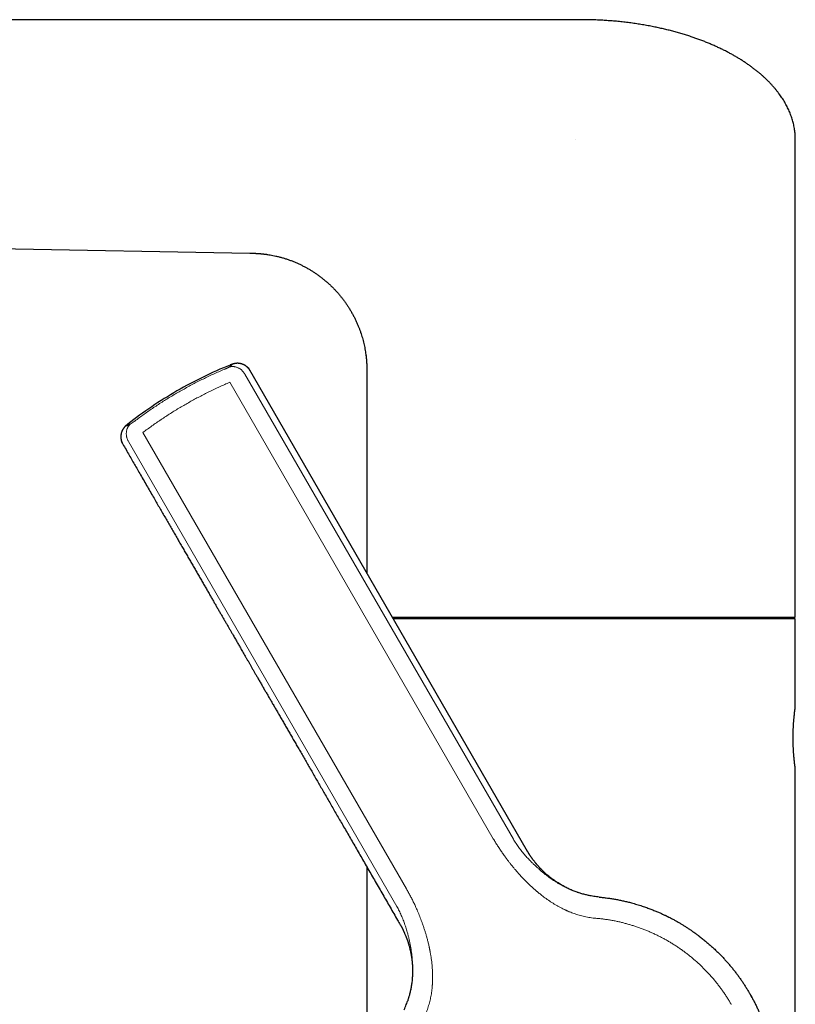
# Model space of a CAD drawing. Header units: millimetres. Extents: x 8 to 649, y 12 to 542.
# Tile 4 of 51: x 107 to 186, y 441 to 542. Entities that reach past the tile are written whole.
import ezdxf

# ---------------------------------------------------------------- set-up
doc = ezdxf.new("R2010")
doc.units = ezdxf.units.MM

msp = doc.modelspace()

# ---------------------------------------------------------------- linework, layer by layer
at = {"color": 7, "linetype": 'Continuous', "lineweight": 30}
for p, q in [((164.23, 542.31), (30.11, 542.31)), ((186.23, 480.96), (186.23, 530.01)), ((54.87, 519.74), (130.23, 518.34)), ((130.23, 518.34), (130.26, 518.34)), ((132.02, 518.2), (132.07, 518.2)), ((128.2, 506.86), (128.2, 506.86)), ((158.74, 456.92), (130.08, 506.55)), ((142.23, 506.4), (142.23, 506.11)), ((142.23, 506.27), (142.23, 506.26)), ((142.23, 506.11), (142.23, 485.51)), ((117.69, 500.79), (117.69, 500.79)), ((144.86, 480.96), (186.23, 480.96)), ((186.23, 480.81), (144.94, 480.81)), ((186.23, 471.71), (186.23, 480.81)), ((186.23, 357.31), (186.23, 465.41)), ((142.23, 455.32), (142.23, 357.31))]:
    msp.add_line(p, q, dxfattribs=at)
at = {"color": 8, "linetype": 'Continuous', "lineweight": 0}
for p, q in [((163.64, 530.01), (163.63, 530.01)), ((127.65, 506.44), (127.59, 506.41)), ((127.59, 506.41), (127.59, 506.41)), ((129.71, 505.93), (157.28, 458.17)), ((155.22, 458.22), (128.17, 505.08)), ((118.33, 501.05), (118.38, 501.09)), ((118.38, 501.09), (118.39, 501.1)), ((119.24, 499.93), (146.3, 453.07)), ((117.74, 499.01), (145.31, 451.26))]:
    msp.add_line(p, q, dxfattribs=at)
at = {"color": 7, "linetype": 'Continuous', "lineweight": 30, "flags": 128}
msp.add_lwpolyline([(181.54, 442.34), (181.55, 442.31), (181.75, 441.96)], dxfattribs=at)
at = {"color": 7, "linetype": 'Continuous', "lineweight": 30}
for start, end in [(111.9389, 120), (120, 128.0611)]:
    msp.add_arc((144.38, 466.69), 43.3, start, end, dxfattribs=at)
at = {"color": 8, "linetype": 'Continuous', "lineweight": 0}
msp.add_arc((117.22, 502.25), 1.63, 295.9006, 312.7727, dxfattribs=at)
at = {"color": 7, "linetype": 'Continuous', "lineweight": 30}
for points, knots in [([(186.23, 530.01), (186.23, 530.1), (186.23, 530.26), (186.22, 530.52), (186.19, 530.77), (186.16, 531.02), (186.12, 531.27), (186.07, 531.52), (186.01, 531.76), (185.95, 531.99), (185.87, 532.23), (185.79, 532.46), (185.7, 532.7), (185.61, 532.93), (185.5, 533.16), (185.39, 533.39), (185.27, 533.62), (185.14, 533.84), (185.01, 534.07), (184.86, 534.29), (184.71, 534.5), (184.55, 534.73), (184.38, 534.95), (184.2, 535.18), (184, 535.41), (183.8, 535.64), (183.59, 535.86), (183.37, 536.08), (183.16, 536.29), (182.94, 536.49), (182.71, 536.69), (182.47, 536.89), (182.22, 537.09), (181.95, 537.3), (181.67, 537.51), (181.37, 537.72), (181.07, 537.93), (180.76, 538.13), (180.44, 538.33), (180.12, 538.52), (179.78, 538.71), (179.43, 538.91), (179.06, 539.1), (178.68, 539.29), (178.29, 539.47), (177.9, 539.65), (177.51, 539.82), (177.12, 539.98), (176.73, 540.14), (176.33, 540.29), (175.93, 540.43), (175.51, 540.57), (175.07, 540.72), (174.6, 540.86), (174.13, 541), (173.65, 541.13), (173.17, 541.25), (172.68, 541.37), (172.18, 541.48), (171.66, 541.59), (171.11, 541.7), (170.53, 541.8), (169.94, 541.89), (169.35, 541.98), (168.76, 542.05), (168.16, 542.12), (167.58, 542.17), (167.01, 542.21), (166.46, 542.25), (165.9, 542.28), (165.35, 542.3), (164.79, 542.31), (164.42, 542.31), (164.23, 542.31)], [0, 0, 0, 0, 0.009188, 0.018385, 0.027599, 0.036838, 0.046111, 0.055426, 0.064254, 0.073132, 0.082067, 0.091066, 0.100133, 0.109275, 0.118497, 0.127804, 0.137201, 0.146693, 0.156112, 0.16563, 0.175251, 0.184979, 0.195607, 0.206365, 0.217258, 0.228288, 0.239458, 0.25077, 0.261566, 0.272492, 0.283548, 0.294734, 0.306053, 0.31884, 0.331792, 0.344909, 0.35819, 0.371634, 0.385241, 0.399009, 0.412937, 0.427935, 0.44311, 0.45846, 0.47398, 0.48967, 0.505524, 0.52062, 0.535856, 0.551229, 0.566736, 0.582372, 0.599972, 0.617722, 0.635618, 0.653654, 0.671823, 0.69012, 0.708537, 0.727068, 0.748377, 0.769816, 0.791374, 0.813041, 0.834805, 0.856656, 0.878582, 0.898737, 0.918937, 0.939172, 0.959434, 0.979713, 1, 1, 1, 1]), ([(130.23, 518.34), (130.25, 518.34), (130.28, 518.34), (130.32, 518.34), (130.36, 518.34), (130.39, 518.34), (130.42, 518.34), (130.44, 518.34), (130.47, 518.34), (130.5, 518.33), (130.54, 518.33), (130.58, 518.33), (130.62, 518.33), (130.66, 518.33), (130.7, 518.33), (130.73, 518.33), (130.77, 518.33), (130.82, 518.32), (130.87, 518.32), (130.9, 518.32), (130.93, 518.32), (130.95, 518.32), (130.97, 518.32), (130.99, 518.31), (131.01, 518.31), (131.04, 518.31), (131.06, 518.31), (131.08, 518.31), (131.1, 518.31), (131.12, 518.3), (131.14, 518.3), (131.17, 518.3), (131.19, 518.3), (131.21, 518.3), (131.24, 518.3), (131.26, 518.29), (131.27, 518.29), (131.29, 518.29), (131.32, 518.29), (131.35, 518.29), (131.37, 518.28), (131.4, 518.28), (131.43, 518.28), (131.46, 518.28), (131.48, 518.27), (131.51, 518.27), (131.54, 518.27), (131.58, 518.26), (131.61, 518.26), (131.64, 518.26), (131.67, 518.25), (131.74, 518.24), (131.83, 518.23), (131.93, 518.22), (132, 518.21), (132.04, 518.2), (132.07, 518.2)], [0, 0, 0, 0, 0.0240657, 0.0533697, 0.0784793, 0.0993942, 0.1161168, 0.1287556, 0.1408984, 0.1639741, 0.1905399, 0.2180351, 0.2386622, 0.2581966, 0.2750975, 0.2929174, 0.3152055, 0.3390962, 0.3643003, 0.3869055, 0.3972045, 0.4065998, 0.4161642, 0.4262971, 0.4393309, 0.4553556, 0.4684641, 0.4779718, 0.4870618, 0.4976505, 0.5094119, 0.5219072, 0.5348857, 0.5481163, 0.5600261, 0.5704762, 0.5793386, 0.5881975, 0.6047519, 0.6221699, 0.6342177, 0.647913, 0.6646173, 0.6809314, 0.6946343, 0.7072672, 0.7250361, 0.7437484, 0.7611703, 0.7776771, 0.7933873, 0.8087526, 0.8914262, 0.9282273, 0.9651221, 1, 1, 1, 1]), ([(132.02, 518.2), (132.11, 518.19), (132.31, 518.16), (132.59, 518.11), (132.9, 518.04), (133.22, 517.96), (133.56, 517.87), (133.89, 517.77), (134.22, 517.66), (134.55, 517.54), (134.87, 517.41), (135.18, 517.27), (135.49, 517.13), (135.78, 516.98), (136.08, 516.82), (136.37, 516.65), (136.65, 516.48), (136.93, 516.3), (137.21, 516.1), (137.49, 515.9), (137.76, 515.68), (138.03, 515.46), (138.29, 515.23), (138.55, 514.99), (138.8, 514.75), (139.03, 514.5), (139.25, 514.26), (139.47, 514), (139.68, 513.74), (139.88, 513.48), (140.08, 513.21), (140.26, 512.93), (140.45, 512.64), (140.62, 512.35), (140.79, 512.04), (140.96, 511.73), (141.11, 511.42), (141.25, 511.1), (141.38, 510.79), (141.49, 510.5), (141.59, 510.21), (141.69, 509.93), (141.77, 509.64), (141.85, 509.36), (141.92, 509.07), (141.98, 508.79), (142.04, 508.5), (142.09, 508.21), (142.13, 507.92), (142.15, 507.72), (142.17, 507.62)], [0, 0, 0, 0, 0.018368, 0.036993, 0.055632, 0.077837, 0.100008, 0.122159, 0.14431, 0.166479, 0.188684, 0.209905, 0.23108, 0.252225, 0.273357, 0.294493, 0.315649, 0.33684, 0.358052, 0.380229, 0.402378, 0.424517, 0.446665, 0.46884, 0.491061, 0.512272, 0.53344, 0.554583, 0.575715, 0.596854, 0.618015, 0.639216, 0.66043, 0.682608, 0.704758, 0.726897, 0.749044, 0.771218, 0.793439, 0.81249, 0.831479, 0.850415, 0.869309, 0.888171, 0.906675, 0.925168, 0.943661, 0.962168, 0.981078, 1, 1, 1, 1]), ([(142.14, 507.86), (142.14, 507.86), (142.14, 507.85), (142.14, 507.84), (142.14, 507.84)], [0, 0, 0, 0, 0.501374, 1, 1, 1, 1]), ([(142.14, 507.84), (142.14, 507.84), (142.14, 507.82), (142.15, 507.79), (142.15, 507.75), (142.16, 507.71), (142.16, 507.67), (142.17, 507.62), (142.17, 507.57), (142.18, 507.52), (142.18, 507.47), (142.18, 507.43), (142.19, 507.38), (142.19, 507.33), (142.2, 507.28), (142.2, 507.23), (142.2, 507.18), (142.21, 507.14), (142.21, 507.1), (142.21, 507.07), (142.21, 507.03), (142.22, 507), (142.22, 506.96), (142.22, 506.93), (142.22, 506.89), (142.22, 506.86), (142.22, 506.83), (142.23, 506.79), (142.23, 506.75), (142.23, 506.71), (142.23, 506.67), (142.23, 506.64), (142.23, 506.6), (142.23, 506.56), (142.23, 506.52), (142.23, 506.48), (142.23, 506.44), (142.23, 506.39), (142.23, 506.35), (142.23, 506.32), (142.23, 506.3), (142.23, 506.28), (142.23, 506.27), (142.23, 506.26), (142.23, 506.26)], [0, 0, 0, 0, 0.013092, 0.03158, 0.053639, 0.083153, 0.109248, 0.1348, 0.167989, 0.200403, 0.226518, 0.255602, 0.28809, 0.31697, 0.343054, 0.375917, 0.408458, 0.436304, 0.461474, 0.47799, 0.497338, 0.520562, 0.544038, 0.566423, 0.585314, 0.604823, 0.624752, 0.648329, 0.674885, 0.702894, 0.725043, 0.743793, 0.764767, 0.788316, 0.814527, 0.841655, 0.868889, 0.895983, 0.921049, 0.944011, 0.963745, 0.972912, 0.983109, 1, 1, 1, 1]), ([(130.23, 506.29), (130.22, 506.32), (130.19, 506.36), (130.15, 506.42), (130.11, 506.47), (130.07, 506.52), (130.04, 506.55), (130.01, 506.59), (129.99, 506.61), (129.96, 506.63), (129.94, 506.65), (129.92, 506.67), (129.89, 506.7), (129.85, 506.73), (129.82, 506.75), (129.79, 506.77), (129.76, 506.79), (129.73, 506.81), (129.68, 506.84), (129.63, 506.86), (129.58, 506.89), (129.53, 506.91), (129.47, 506.94), (129.4, 506.96), (129.33, 506.98), (129.26, 507), (129.18, 507.01), (129.09, 507.02), (129.01, 507.03), (128.94, 507.03), (128.88, 507.03), (128.83, 507.02), (128.79, 507.02), (128.75, 507.02), (128.72, 507.01), (128.68, 507.01), (128.65, 507), (128.63, 506.99), (128.61, 506.99), (128.59, 506.99), (128.57, 506.98), (128.55, 506.98), (128.52, 506.97), (128.49, 506.96), (128.46, 506.95), (128.42, 506.94), (128.39, 506.93), (128.37, 506.92), (128.35, 506.91), (128.34, 506.91), (128.33, 506.9), (128.31, 506.9), (128.3, 506.9), (128.29, 506.89), (128.27, 506.88), (128.25, 506.88), (128.23, 506.87), (128.21, 506.86), (128.2, 506.86)], [0, 0, 0, 0, 0.0297968, 0.0569188, 0.0813491, 0.1030769, 0.1220956, 0.1384012, 0.1519918, 0.1628914, 0.1724985, 0.1816181, 0.2022832, 0.2199016, 0.2344739, 0.2460306, 0.2582934, 0.2738496, 0.2926978, 0.3148358, 0.3349144, 0.3571243, 0.3814854, 0.4080004, 0.4364681, 0.4662041, 0.4971651, 0.5293289, 0.5609562, 0.5910701, 0.6116902, 0.6312139, 0.6494693, 0.6657411, 0.6793154, 0.6938122, 0.7119879, 0.7224603, 0.7310091, 0.738724, 0.7492181, 0.7627724, 0.7781578, 0.7928505, 0.8176862, 0.8396256, 0.8628233, 0.8755141, 0.8880275, 0.8987677, 0.9077064, 0.9156051, 0.9249981, 0.9354344, 0.9475399, 0.9622089, 0.9796793, 1, 1, 1, 1]), ([(117.69, 500.79), (117.68, 500.78), (117.67, 500.77), (117.65, 500.75), (117.63, 500.74), (117.62, 500.73), (117.61, 500.72), (117.6, 500.71), (117.59, 500.71), (117.58, 500.7), (117.56, 500.68), (117.55, 500.67), (117.53, 500.65), (117.51, 500.64), (117.5, 500.63), (117.48, 500.61), (117.46, 500.6), (117.44, 500.58), (117.42, 500.56), (117.4, 500.54), (117.39, 500.52), (117.38, 500.51), (117.37, 500.5), (117.36, 500.49), (117.34, 500.47), (117.32, 500.44), (117.3, 500.42), (117.28, 500.39), (117.25, 500.36), (117.23, 500.32), (117.2, 500.28), (117.17, 500.23), (117.14, 500.17), (117.1, 500.1), (117.07, 500.02), (117.04, 499.95), (117.02, 499.87), (117, 499.8), (116.99, 499.73), (116.98, 499.67), (116.97, 499.61), (116.97, 499.55), (116.96, 499.5), (116.97, 499.45), (116.97, 499.41), (116.97, 499.37), (116.97, 499.34), (116.98, 499.3), (116.98, 499.25), (116.99, 499.21), (117, 499.18), (117, 499.15), (117.01, 499.12), (117.02, 499.09), (117.03, 499.04), (117.05, 499), (117.07, 498.94), (117.09, 498.88), (117.12, 498.82), (117.15, 498.77), (117.16, 498.75)], [0, 0, 0, 0, 0.018554, 0.034759, 0.048651, 0.060292, 0.070347, 0.081594, 0.090738, 0.100471, 0.113407, 0.128654, 0.143511, 0.157323, 0.170221, 0.183741, 0.198389, 0.21409, 0.230695, 0.246759, 0.256861, 0.264669, 0.271125, 0.278849, 0.288014, 0.30619, 0.320687, 0.334261, 0.350533, 0.368788, 0.388312, 0.408932, 0.439045, 0.470673, 0.502836, 0.533797, 0.563533, 0.592001, 0.618516, 0.642877, 0.665087, 0.685165, 0.707303, 0.726151, 0.741707, 0.75397, 0.765527, 0.780099, 0.797717, 0.818382, 0.827502, 0.837109, 0.848009, 0.861599, 0.877905, 0.896923, 0.918651, 0.943081, 0.970203, 1, 1, 1, 1]), ([(117.01, 499.01), (117.12, 498.82), (117.34, 498.44), (117.66, 497.89), (117.98, 497.34), (118.29, 496.79), (118.6, 496.26), (118.92, 495.69), (119.26, 495.11), (119.61, 494.5), (119.96, 493.9), (120.29, 493.33), (120.6, 492.79), (120.89, 492.28), (121.18, 491.78), (121.47, 491.28), (121.75, 490.79), (122.03, 490.31), (122.31, 489.84), (122.58, 489.37), (122.84, 488.91), (123.1, 488.46), (123.36, 488.01), (123.61, 487.57), (123.86, 487.14), (124.11, 486.72), (124.35, 486.3), (124.59, 485.89), (124.82, 485.47), (125.06, 485.06), (125.3, 484.66), (125.52, 484.26), (125.75, 483.87), (125.97, 483.5), (126.17, 483.14), (126.37, 482.79), (126.57, 482.45), (126.76, 482.12), (126.95, 481.79), (127.14, 481.47), (127.32, 481.16), (127.49, 480.85), (127.67, 480.54), (127.85, 480.24), (128.02, 479.95), (128.18, 479.66), (128.34, 479.38), (128.49, 479.13), (128.61, 478.91), (128.73, 478.72), (128.83, 478.53), (128.94, 478.35), (129.04, 478.17), (129.15, 477.99), (129.24, 477.82), (129.35, 477.63), (129.47, 477.42), (129.61, 477.19), (129.74, 476.96), (129.88, 476.71), (130.03, 476.47), (130.17, 476.22), (130.32, 475.96), (130.47, 475.7), (130.62, 475.43), (130.78, 475.16), (130.95, 474.86), (131.14, 474.54), (131.34, 474.19), (131.55, 473.83), (131.75, 473.47), (131.95, 473.13), (132.15, 472.78), (132.36, 472.43), (132.56, 472.07), (132.77, 471.71), (132.99, 471.34), (133.21, 470.96), (133.43, 470.57), (133.66, 470.17), (133.89, 469.77), (134.13, 469.36), (134.37, 468.95), (134.61, 468.52), (134.86, 468.09), (135.12, 467.65), (135.38, 467.2), (135.65, 466.73), (135.93, 466.25), (136.21, 465.76), (136.5, 465.26), (136.79, 464.75), (137.08, 464.24), (137.38, 463.73), (137.67, 463.23), (137.97, 462.71), (138.27, 462.19), (138.57, 461.66), (138.88, 461.12), (139.2, 460.58), (139.52, 460.02), (139.85, 459.44), (140.2, 458.85), (140.54, 458.25), (140.9, 457.64), (141.25, 457.02), (141.61, 456.4), (141.98, 455.76), (142.35, 455.12), (142.72, 454.47), (143.1, 453.81), (143.49, 453.15), (143.87, 452.49), (144.25, 451.83), (144.62, 451.18), (145, 450.52), (145.35, 449.92), (145.57, 449.54), (145.67, 449.38)], [0, 0, 0, 0, 0.011359, 0.022584, 0.033677, 0.044636, 0.055462, 0.066155, 0.078587, 0.090833, 0.102895, 0.114771, 0.125219, 0.135519, 0.145672, 0.155677, 0.165535, 0.175245, 0.184808, 0.194224, 0.203492, 0.212612, 0.221585, 0.230411, 0.239089, 0.24762, 0.256003, 0.264239, 0.272708, 0.281016, 0.289162, 0.297147, 0.304969, 0.31263, 0.319791, 0.326805, 0.333671, 0.34039, 0.346962, 0.353386, 0.359662, 0.365791, 0.372054, 0.378155, 0.384094, 0.389872, 0.395487, 0.400941, 0.404925, 0.408818, 0.41262, 0.416331, 0.41995, 0.423479, 0.426918, 0.430373, 0.434846, 0.439463, 0.444226, 0.449132, 0.454183, 0.459179, 0.464308, 0.469572, 0.474969, 0.480499, 0.486164, 0.493011, 0.500045, 0.507264, 0.514669, 0.521437, 0.528354, 0.535418, 0.542631, 0.549991, 0.5575, 0.565157, 0.572962, 0.580915, 0.589016, 0.597265, 0.605662, 0.614208, 0.622901, 0.631743, 0.640732, 0.650308, 0.660047, 0.669949, 0.680013, 0.690239, 0.700628, 0.710696, 0.720913, 0.731277, 0.74179, 0.75245, 0.763259, 0.774216, 0.785321, 0.797113, 0.809068, 0.821186, 0.833466, 0.845908, 0.858513, 0.871281, 0.884211, 0.897303, 0.910558, 0.923976, 0.937556, 0.950509, 0.963606, 0.976848, 0.990234, 1, 1, 1, 1]), ([(186.23, 465.42), (186.23, 465.41), (186.23, 465.41), (186.23, 465.41), (186.23, 465.42), (186.23, 465.44), (186.23, 465.45), (186.22, 465.48), (186.22, 465.51), (186.21, 465.54), (186.21, 465.59), (186.2, 465.63), (186.2, 465.68), (186.19, 465.74), (186.18, 465.8), (186.17, 465.86), (186.16, 465.93), (186.15, 466.01), (186.15, 466.09), (186.14, 466.18), (186.13, 466.26), (186.12, 466.35), (186.11, 466.45), (186.1, 466.55), (186.09, 466.66), (186.08, 466.76), (186.07, 466.88), (186.06, 466.99), (186.05, 467.1), (186.05, 467.22), (186.04, 467.34), (186.03, 467.47), (186.03, 467.6), (186.02, 467.73), (186.02, 467.86), (186.01, 467.98), (186.01, 468.11), (186.01, 468.24), (186.01, 468.37), (186.01, 468.51), (186.01, 468.64), (186.01, 468.78), (186.01, 468.91), (186.01, 469.04), (186.01, 469.17), (186.02, 469.29), (186.02, 469.42), (186.03, 469.55), (186.03, 469.67), (186.04, 469.8), (186.05, 469.92), (186.06, 470.03), (186.06, 470.15), (186.07, 470.26), (186.08, 470.37), (186.09, 470.47), (186.1, 470.58), (186.11, 470.68), (186.12, 470.78), (186.13, 470.87), (186.14, 470.95), (186.15, 471.04), (186.16, 471.12), (186.16, 471.19), (186.17, 471.27), (186.18, 471.33), (186.19, 471.39), (186.2, 471.45), (186.2, 471.5), (186.21, 471.54), (186.21, 471.58), (186.22, 471.62), (186.22, 471.65), (186.23, 471.67), (186.23, 471.69), (186.23, 471.71), (186.23, 471.71), (186.23, 471.71)], [0, 0, 0, 0, 0.016431, 0.029309, 0.042186, 0.055154, 0.068122, 0.081373, 0.094625, 0.107974, 0.121324, 0.134201, 0.147078, 0.160044, 0.173011, 0.186255, 0.1995, 0.212841, 0.226181, 0.23914, 0.252099, 0.265146, 0.278194, 0.291523, 0.304852, 0.318278, 0.331705, 0.344716, 0.357728, 0.370831, 0.383934, 0.397326, 0.410718, 0.42421, 0.437702, 0.450624, 0.463546, 0.476558, 0.489571, 0.502871, 0.516171, 0.529571, 0.54297, 0.555799, 0.568628, 0.581545, 0.594462, 0.607659, 0.620856, 0.634148, 0.647441, 0.660319, 0.673196, 0.686162, 0.699128, 0.712371, 0.725614, 0.738952, 0.75229, 0.765282, 0.778274, 0.791356, 0.804438, 0.817804, 0.83117, 0.844635, 0.8581, 0.871094, 0.884088, 0.897174, 0.91026, 0.923635, 0.93701, 0.950486, 0.963962, 0.98195, 1, 1, 1, 1]), ([(165.16, 452.36), (165.11, 452.37), (164.98, 452.39), (164.8, 452.44), (164.61, 452.48), (164.41, 452.53), (164.22, 452.59), (164.03, 452.65), (163.83, 452.72), (163.63, 452.79), (163.43, 452.87), (163.22, 452.95), (163.02, 453.04), (162.81, 453.14), (162.6, 453.25), (162.39, 453.36), (162.17, 453.48), (161.97, 453.61), (161.77, 453.73), (161.59, 453.86), (161.41, 453.98), (161.24, 454.11), (161.07, 454.24), (160.91, 454.37), (160.76, 454.49), (160.61, 454.62), (160.47, 454.76), (160.32, 454.9), (160.16, 455.05), (160.03, 455.19), (159.94, 455.29), (159.88, 455.36), (159.82, 455.43), (159.77, 455.48), (159.74, 455.51), (159.72, 455.53), (159.71, 455.55), (159.7, 455.56), (159.69, 455.58), (159.68, 455.59), (159.67, 455.6), (159.65, 455.62), (159.63, 455.64), (159.6, 455.67), (159.57, 455.71), (159.53, 455.76), (159.49, 455.81), (159.43, 455.89), (159.35, 455.99), (159.28, 456.09), (159.24, 456.15), (159.22, 456.17), (159.21, 456.19), (159.2, 456.2), (159.19, 456.22), (159.17, 456.24), (159.16, 456.26), (159.13, 456.3), (159.1, 456.35), (159.07, 456.39), (159.04, 456.44), (159.01, 456.47), (158.99, 456.5), (158.98, 456.52), (158.97, 456.54), (158.97, 456.55), (158.96, 456.56), (158.96, 456.56), (158.95, 456.57), (158.95, 456.58), (158.94, 456.59), (158.93, 456.61), (158.91, 456.63), (158.9, 456.65), (158.89, 456.67), (158.87, 456.69), (158.86, 456.72), (158.84, 456.74), (158.83, 456.76), (158.82, 456.78), (158.81, 456.79), (158.8, 456.81), (158.79, 456.84), (158.77, 456.87), (158.75, 456.9), (158.74, 456.92), (158.73, 456.93)], [0, 0, 0, 0, 0.021482, 0.045498, 0.070211, 0.094075, 0.118558, 0.143652, 0.169348, 0.195646, 0.222061, 0.249058, 0.276638, 0.3048, 0.334073, 0.363952, 0.39402, 0.423422, 0.45213, 0.47965, 0.506499, 0.532677, 0.558182, 0.58346, 0.608039, 0.631918, 0.655773, 0.68032, 0.708109, 0.736713, 0.74817, 0.75975, 0.770995, 0.781489, 0.784873, 0.788171, 0.791283, 0.793721, 0.795422, 0.796433, 0.798381, 0.801331, 0.805281, 0.810623, 0.817112, 0.824745, 0.833146, 0.841451, 0.861644, 0.881019, 0.884729, 0.888198, 0.891165, 0.893631, 0.895595, 0.897942, 0.901796, 0.906908, 0.915154, 0.9224, 0.928651, 0.933911, 0.93831, 0.942023, 0.94344, 0.944725, 0.945878, 0.946898, 0.947815, 0.949235, 0.951258, 0.953945, 0.956925, 0.959763, 0.962459, 0.966535, 0.970238, 0.973498, 0.976252, 0.978501, 0.980571, 0.983294, 0.98702, 0.991207, 0.995819, 1, 1, 1, 1]), ([(166.09, 452.23), (166, 452.23), (165.81, 452.25), (165.53, 452.29), (165.32, 452.33), (165.19, 452.35), (165.16, 452.36)], [0, 0, 0, 0, 0.300487, 0.59889, 0.895024, 1, 1, 1, 1]), ([(169.41, 451.63), (169.5, 451.6), (169.69, 451.55), (169.97, 451.47), (170.24, 451.39), (170.49, 451.31), (170.74, 451.22), (170.98, 451.14), (171.2, 451.06), (171.41, 450.98), (171.61, 450.9), (171.8, 450.82), (171.99, 450.75), (172.17, 450.67), (172.34, 450.6), (172.5, 450.52), (172.66, 450.45), (172.77, 450.4), (172.85, 450.36), (172.89, 450.34), (172.92, 450.32), (172.96, 450.31), (173, 450.29), (173.04, 450.27), (173.09, 450.24), (173.19, 450.2), (173.33, 450.12), (173.55, 450.01), (173.82, 449.87), (174.11, 449.7), (174.41, 449.53), (174.69, 449.36), (174.97, 449.19), (175.22, 449.02), (175.47, 448.86), (175.69, 448.7), (175.93, 448.53), (176.11, 448.4), (176.23, 448.31), (176.27, 448.29), (176.3, 448.26), (176.34, 448.23), (176.37, 448.2), (176.51, 448.1), (176.75, 447.91), (177.08, 447.64), (177.4, 447.36), (177.72, 447.08), (178.03, 446.79), (178.33, 446.5), (178.61, 446.22), (178.88, 445.93), (179.14, 445.65), (179.39, 445.36), (179.64, 445.06), (179.89, 444.76), (180.12, 444.46), (180.35, 444.16), (180.57, 443.85), (180.78, 443.55), (180.98, 443.24), (181.18, 442.93), (181.37, 442.62), (181.49, 442.42), (181.55, 442.31)], [0, 0, 0, 0, 0.018881, 0.037219, 0.055016, 0.072269, 0.088981, 0.105149, 0.119898, 0.134164, 0.147947, 0.161249, 0.174068, 0.186405, 0.19826, 0.209633, 0.220524, 0.230932, 0.23371, 0.236451, 0.239156, 0.241824, 0.244456, 0.247052, 0.250636, 0.25483, 0.267939, 0.280934, 0.30304, 0.324809, 0.346239, 0.367331, 0.388086, 0.408502, 0.426188, 0.443613, 0.460776, 0.48303, 0.485911, 0.488784, 0.491648, 0.494506, 0.497355, 0.500196, 0.527659, 0.554975, 0.582142, 0.609162, 0.636033, 0.662757, 0.687819, 0.712748, 0.737547, 0.762214, 0.78675, 0.811154, 0.835427, 0.859569, 0.88358, 0.907459, 0.930784, 0.953983, 0.977055, 1, 1, 1, 1]), ([(145.66, 449.38), (145.67, 449.37), (145.68, 449.36), (145.69, 449.34), (145.7, 449.31), (145.72, 449.29), (145.73, 449.27), (145.74, 449.25), (145.75, 449.23), (145.76, 449.22), (145.77, 449.2), (145.78, 449.17), (145.79, 449.15), (145.8, 449.13), (145.82, 449.11), (145.83, 449.09), (145.84, 449.06), (145.85, 449.04), (145.86, 449.02), (145.87, 449.01), (145.87, 449), (145.88, 448.98), (145.89, 448.96), (145.91, 448.93), (145.92, 448.9), (145.94, 448.87), (145.96, 448.83), (145.98, 448.79), (146, 448.74), (146.02, 448.69), (146.04, 448.66), (146.04, 448.65), (146.05, 448.63), (146.06, 448.62), (146.06, 448.61), (146.07, 448.59), (146.08, 448.57), (146.1, 448.53), (146.13, 448.46), (146.17, 448.36), (146.22, 448.24), (146.26, 448.14), (146.28, 448.08), (146.3, 448.03), (146.32, 447.99), (146.33, 447.95), (146.34, 447.93), (146.35, 447.91), (146.35, 447.9), (146.36, 447.88), (146.36, 447.87), (146.37, 447.85), (146.38, 447.83), (146.39, 447.8), (146.4, 447.76), (146.43, 447.69), (146.46, 447.59), (146.49, 447.5), (146.52, 447.4), (146.54, 447.31), (146.58, 447.17), (146.63, 447), (146.68, 446.79), (146.72, 446.59), (146.76, 446.41), (146.79, 446.21), (146.83, 446.01), (146.85, 445.8), (146.88, 445.59), (146.9, 445.36), (146.91, 445.14), (146.92, 444.9), (146.93, 444.67), (146.92, 444.43), (146.92, 444.19), (146.9, 443.96), (146.88, 443.72), (146.86, 443.5), (146.83, 443.28), (146.8, 443.06), (146.76, 442.85), (146.72, 442.65), (146.67, 442.45), (146.63, 442.26), (146.58, 442.1), (146.54, 441.96), (146.51, 441.85), (146.47, 441.73), (146.44, 441.63), (146.42, 441.56), (146.41, 441.53)], [0, 0, 0, 0, 0.002436, 0.006461, 0.010126, 0.013504, 0.016567, 0.019102, 0.021238, 0.023405, 0.026074, 0.029247, 0.03288, 0.035704, 0.038717, 0.041919, 0.045313, 0.048539, 0.050896, 0.052364, 0.054317, 0.056792, 0.059797, 0.063233, 0.067186, 0.071819, 0.07718, 0.083271, 0.090097, 0.097552, 0.100736, 0.103078, 0.104602, 0.106057, 0.107791, 0.109804, 0.113534, 0.117828, 0.122208, 0.14172, 0.162048, 0.170257, 0.17835, 0.185424, 0.191395, 0.195375, 0.198646, 0.201208, 0.20306, 0.204356, 0.205988, 0.208417, 0.211599, 0.215021, 0.218537, 0.229901, 0.242132, 0.25461, 0.266944, 0.279134, 0.291179, 0.318989, 0.345972, 0.36936, 0.392842, 0.416999, 0.44183, 0.467804, 0.494475, 0.521841, 0.549903, 0.578659, 0.607576, 0.637125, 0.666453, 0.695197, 0.723864, 0.751927, 0.779386, 0.806242, 0.832495, 0.857694, 0.882312, 0.90634, 0.929771, 0.944667, 0.959313, 0.973707, 0.987851, 1, 1, 1, 1]), ([(181.55, 442.31), (181.62, 442.2), (181.75, 441.97), (181.93, 441.63), (182.11, 441.28), (182.29, 440.92), (182.45, 440.56), (182.61, 440.2), (182.76, 439.84), (182.9, 439.49), (183.04, 439.13), (183.16, 438.76), (183.29, 438.4), (183.4, 438.02), (183.51, 437.65), (183.61, 437.26), (183.71, 436.88), (183.8, 436.48), (183.88, 436.06), (183.96, 435.64), (184.01, 435.31), (184.04, 435.11), (184.04, 435.04), (184.05, 435.02), (184.05, 435), (184.05, 434.98), (184.06, 434.97), (184.06, 434.95), (184.07, 434.86), (184.09, 434.71), (184.11, 434.49), (184.14, 434.27), (184.16, 434.03), (184.18, 433.79), (184.2, 433.54), (184.21, 433.28), (184.22, 433.01), (184.23, 432.72), (184.23, 432.43), (184.23, 432.12), (184.23, 431.81), (184.22, 431.48), (184.2, 431.17), (184.18, 430.86), (184.16, 430.57), (184.13, 430.27), (184.09, 429.96), (184.05, 429.65), (184.01, 429.33), (183.96, 429.01), (183.9, 428.7), (183.85, 428.4), (183.78, 428.09), (183.71, 427.77), (183.63, 427.46), (183.58, 427.24), (183.55, 427.14)], [0, 0, 0, 0, 0.024762, 0.049673, 0.074734, 0.099944, 0.125304, 0.150813, 0.175002, 0.199324, 0.223779, 0.248367, 0.273087, 0.297941, 0.322927, 0.348047, 0.3733, 0.398685, 0.426763, 0.455001, 0.479984, 0.491016, 0.492256, 0.493496, 0.494736, 0.495977, 0.497218, 0.49846, 0.499701, 0.513257, 0.527308, 0.541852, 0.556891, 0.572424, 0.588451, 0.604972, 0.621987, 0.640342, 0.65924, 0.678679, 0.698662, 0.719186, 0.740253, 0.758742, 0.777629, 0.796915, 0.816599, 0.836681, 0.857162, 0.878042, 0.897531, 0.917355, 0.937514, 0.958008, 0.978837, 1, 1, 1, 1]), ([(146.06, 440.66), (146.1, 440.74), (146.17, 440.92), (146.28, 441.18), (146.35, 441.38), (146.39, 441.5), (146.41, 441.53)], [0, 0, 0, 0, 0.300543, 0.599, 0.89519, 1, 1, 1, 1])]:
    msp.add_open_spline(points, degree=3, knots=knots, dxfattribs=at)
at = {"color": 8, "linetype": 'Continuous', "lineweight": 0}
for points, knots in [([(128.08, 506.64), (128.07, 506.64), (128.06, 506.63), (128.03, 506.61), (128.01, 506.6), (128, 506.59), (128, 506.59), (127.99, 506.59), (127.99, 506.58), (127.99, 506.58), (127.98, 506.58), (127.97, 506.57), (127.95, 506.56), (127.92, 506.55), (127.87, 506.53), (127.81, 506.5), (127.74, 506.47), (127.68, 506.45), (127.65, 506.44)], [0, 0, 0, 0, 0.111819, 0.207543, 0.287622, 0.299777, 0.310579, 0.320037, 0.328165, 0.339208, 0.351468, 0.365032, 0.414085, 0.47647, 0.552691, 0.676288, 0.825323, 1, 1, 1, 1]), ([(128.2, 506.86), (128.21, 506.86), (128.24, 506.87), (128.27, 506.88), (128.32, 506.9), (128.35, 506.91), (128.38, 506.92), (128.4, 506.92), (128.42, 506.93), (128.43, 506.92), (128.43, 506.92), (128.43, 506.91), (128.42, 506.89), (128.4, 506.88), (128.38, 506.86), (128.37, 506.85), (128.35, 506.83), (128.32, 506.81), (128.29, 506.79), (128.26, 506.77), (128.21, 506.73), (128.15, 506.69), (128.1, 506.66), (128.08, 506.64)], [0, 0, 0, 0, 0.019151, 0.07164, 0.123408, 0.174607, 0.225086, 0.275389, 0.325675, 0.376105, 0.426838, 0.47803, 0.529833, 0.582393, 0.619326, 0.656564, 0.69415, 0.732124, 0.770527, 0.809398, 0.871509, 0.935, 1, 1, 1, 1]), ([(128.08, 506.64), (128.11, 506.65), (128.17, 506.67), (128.26, 506.69), (128.35, 506.7), (128.45, 506.7), (128.54, 506.7), (128.65, 506.68), (128.75, 506.66), (128.86, 506.63), (128.98, 506.58), (129.08, 506.53), (129.18, 506.48), (129.27, 506.42), (129.35, 506.35), (129.43, 506.27), (129.51, 506.19), (129.58, 506.11), (129.65, 506.02), (129.69, 505.96), (129.71, 505.93)], [0, 0, 0, 0, 0.052202, 0.104468, 0.156768, 0.209078, 0.261383, 0.313672, 0.375269, 0.436842, 0.498401, 0.55996, 0.614937, 0.669933, 0.724949, 0.779985, 0.835029, 0.890066, 0.945067, 1, 1, 1, 1]), ([(127.59, 506.41), (127.4, 506.33), (127.04, 506.17), (126.49, 505.93), (125.95, 505.68), (125.41, 505.42), (124.88, 505.15), (124.36, 504.88), (123.84, 504.6), (123.33, 504.32), (122.99, 504.13), (122.82, 504.03)], [0, 0, 0, 0, 0.11213, 0.224226, 0.336288, 0.448317, 0.560314, 0.67028, 0.780216, 0.890122, 1, 1, 1, 1]), ([(128.17, 505.08), (127.99, 505.01), (127.63, 504.86), (127.11, 504.62), (126.58, 504.37), (126.06, 504.12), (125.55, 503.87), (125.04, 503.6), (124.54, 503.34), (124.04, 503.06), (123.71, 502.87), (123.55, 502.78)], [0, 0, 0, 0, 0.112082, 0.224096, 0.336062, 0.448001, 0.559933, 0.669881, 0.779861, 0.889894, 1, 1, 1, 1]), ([(118.39, 501.1), (118.55, 501.22), (118.87, 501.45), (119.35, 501.8), (119.84, 502.15), (120.33, 502.48), (120.83, 502.81), (121.32, 503.13), (121.82, 503.44), (122.32, 503.74), (122.66, 503.93), (122.82, 504.03)], [0, 0, 0, 0, 0.112507, 0.224884, 0.337133, 0.449254, 0.561248, 0.671118, 0.780866, 0.890493, 1, 1, 1, 1]), ([(123.55, 502.78), (123.38, 502.68), (123.05, 502.49), (122.55, 502.19), (122.06, 501.88), (121.58, 501.57), (121.1, 501.25), (120.62, 500.93), (120.16, 500.6), (119.7, 500.27), (119.39, 500.05), (119.24, 499.93)], [0, 0, 0, 0, 0.112107, 0.224139, 0.336117, 0.448062, 0.559994, 0.669935, 0.779903, 0.889918, 1, 1, 1, 1]), ([(117.69, 500.79), (117.68, 500.78), (117.66, 500.76), (117.63, 500.74), (117.6, 500.71), (117.57, 500.69), (117.55, 500.66), (117.53, 500.65), (117.52, 500.63), (117.52, 500.63), (117.52, 500.62), (117.53, 500.62), (117.53, 500.62), (117.54, 500.62), (117.56, 500.62), (117.57, 500.63), (117.6, 500.64), (117.64, 500.65), (117.68, 500.67), (117.74, 500.69), (117.8, 500.72), (117.86, 500.75), (117.91, 500.77), (117.94, 500.78)], [0, 0, 0, 0, 0.019131, 0.07165, 0.123473, 0.174752, 0.225642, 0.276302, 0.326894, 0.37758, 0.411506, 0.445591, 0.479884, 0.513351, 0.546012, 0.578873, 0.635761, 0.693496, 0.752232, 0.812117, 0.873289, 0.935876, 1, 1, 1, 1]), ([(117.94, 500.78), (117.91, 500.76), (117.87, 500.72), (117.81, 500.65), (117.75, 500.58), (117.7, 500.5), (117.66, 500.41), (117.62, 500.32), (117.58, 500.21), (117.56, 500.1), (117.54, 499.98), (117.53, 499.87), (117.53, 499.75), (117.54, 499.65), (117.55, 499.54), (117.58, 499.43), (117.61, 499.32), (117.65, 499.22), (117.69, 499.11), (117.72, 499.05), (117.74, 499.01)], [0, 0, 0, 0, 0.052202, 0.104468, 0.156768, 0.209078, 0.261383, 0.313672, 0.375269, 0.436842, 0.498401, 0.55996, 0.614937, 0.669933, 0.724949, 0.779985, 0.835029, 0.890066, 0.945067, 1, 1, 1, 1]), ([(155.22, 458.22), (155.29, 458.1), (155.44, 457.85), (155.66, 457.49), (155.9, 457.13), (156.14, 456.77), (156.36, 456.46), (156.56, 456.19), (156.73, 455.96), (156.9, 455.73), (157.08, 455.51), (157.27, 455.28), (157.48, 455.02), (157.72, 454.75), (157.98, 454.46), (158.25, 454.17), (158.52, 453.89), (158.79, 453.62), (159.06, 453.36), (159.34, 453.11), (159.55, 452.93), (159.69, 452.81), (159.76, 452.75), (159.83, 452.69), (159.91, 452.63), (159.98, 452.57), (160.05, 452.51), (160.16, 452.42), (160.32, 452.3), (160.53, 452.15), (160.75, 451.99), (160.99, 451.82), (161.23, 451.66), (161.48, 451.51), (161.73, 451.36), (161.99, 451.21), (162.24, 451.08), (162.44, 450.98), (162.59, 450.91), (162.69, 450.87), (162.78, 450.82), (162.87, 450.78), (162.97, 450.74), (163.1, 450.69), (163.28, 450.62), (163.52, 450.53), (163.77, 450.44), (164.04, 450.36), (164.31, 450.29), (164.59, 450.22), (164.88, 450.16), (165.17, 450.11), (165.46, 450.07), (165.65, 450.06), (165.75, 450.05)], [0, 0, 0, 0, 0.030944, 0.061969, 0.093088, 0.124314, 0.155659, 0.176255, 0.19691, 0.217629, 0.238415, 0.259711, 0.281408, 0.310187, 0.338655, 0.366823, 0.394702, 0.422303, 0.449636, 0.476714, 0.503548, 0.510335, 0.517093, 0.523823, 0.530525, 0.537199, 0.543846, 0.550466, 0.56853, 0.586395, 0.607409, 0.628156, 0.648645, 0.670322, 0.691725, 0.712867, 0.733762, 0.754423, 0.761913, 0.769376, 0.776814, 0.784227, 0.791615, 0.79898, 0.816251, 0.833406, 0.853689, 0.873839, 0.893874, 0.915232, 0.9365, 0.957702, 0.978861, 1, 1, 1, 1]), ([(165.16, 452.36), (165.1, 452.37), (164.96, 452.4), (164.72, 452.45), (164.47, 452.52), (164.22, 452.59), (163.98, 452.67), (163.75, 452.75), (163.52, 452.83), (163.27, 452.93), (163.01, 453.04), (162.74, 453.17), (162.47, 453.31), (162.21, 453.45), (161.95, 453.59), (161.71, 453.74), (161.47, 453.89), (161.23, 454.05), (160.99, 454.22), (160.74, 454.41), (160.49, 454.6), (160.24, 454.81), (159.99, 455.02), (159.75, 455.24), (159.51, 455.46), (159.26, 455.69), (159.05, 455.91), (158.85, 456.11), (158.67, 456.3), (158.5, 456.5), (158.33, 456.7), (158.16, 456.9), (158, 457.11), (157.84, 457.31), (157.69, 457.52), (157.55, 457.74), (157.41, 457.95), (157.32, 458.1), (157.28, 458.17)], [0, 0, 0, 0, 0.017444, 0.044359, 0.071042, 0.095987, 0.120725, 0.145262, 0.169602, 0.193751, 0.22422, 0.254405, 0.284321, 0.313983, 0.34341, 0.372105, 0.400623, 0.429003, 0.457291, 0.489401, 0.52157, 0.553878, 0.586372, 0.619083, 0.652032, 0.685247, 0.718772, 0.744045, 0.769553, 0.795303, 0.821288, 0.847492, 0.873889, 0.898929, 0.924086, 0.949334, 0.974647, 1, 1, 1, 1]), ([(146.3, 453.07), (146.37, 452.95), (146.51, 452.7), (146.71, 452.32), (146.91, 451.94), (147.1, 451.55), (147.26, 451.2), (147.39, 450.9), (147.5, 450.63), (147.61, 450.37), (147.72, 450.1), (147.82, 449.82), (147.93, 449.53), (148.04, 449.21), (148.16, 448.87), (148.26, 448.54), (148.36, 448.21), (148.45, 447.86), (148.54, 447.51), (148.6, 447.25), (148.64, 447.08), (148.65, 447.01), (148.67, 446.94), (148.68, 446.87), (148.7, 446.8), (148.71, 446.73), (148.72, 446.66), (148.75, 446.49), (148.8, 446.25), (148.85, 445.91), (148.89, 445.57), (148.93, 445.24), (148.96, 444.92), (148.97, 444.61), (148.98, 444.32), (148.99, 444.04), (148.99, 443.83), (148.98, 443.69), (148.98, 443.61), (148.98, 443.53), (148.97, 443.45), (148.97, 443.37), (148.97, 443.29), (148.96, 443.21), (148.95, 443.07), (148.93, 442.85), (148.9, 442.58), (148.86, 442.3), (148.81, 442.03), (148.76, 441.76), (148.69, 441.5), (148.62, 441.23), (148.54, 440.95), (148.45, 440.68), (148.35, 440.4), (148.24, 440.13), (148.15, 439.95), (148.11, 439.86)], [0, 0, 0, 0, 0.0309359, 0.0619552, 0.0930709, 0.1242958, 0.1556427, 0.1762397, 0.1968978, 0.2176206, 0.2384114, 0.2597059, 0.2813938, 0.3071859, 0.3327305, 0.3580349, 0.3831067, 0.4079538, 0.4350355, 0.4618662, 0.467108, 0.4723407, 0.4775643, 0.4827789, 0.4879846, 0.4931815, 0.4983697, 0.5035493, 0.5286446, 0.5533571, 0.5776982, 0.6016803, 0.625316, 0.6486185, 0.6688604, 0.6888649, 0.7086422, 0.7144278, 0.7201949, 0.7259436, 0.7316744, 0.7373875, 0.7430833, 0.7487619, 0.7544236, 0.7748295, 0.7950476, 0.815093, 0.8349813, 0.8547281, 0.8743498, 0.8938627, 0.9152213, 0.9364913, 0.9576956, 0.9788574, 1, 1, 1, 1]), ([(146.41, 441.53), (146.42, 441.59), (146.47, 441.73), (146.54, 441.96), (146.61, 442.21), (146.68, 442.46), (146.73, 442.71), (146.78, 442.95), (146.82, 443.19), (146.86, 443.45), (146.89, 443.73), (146.92, 444.04), (146.93, 444.34), (146.94, 444.63), (146.94, 444.92), (146.94, 445.21), (146.92, 445.5), (146.9, 445.78), (146.88, 446.07), (146.84, 446.38), (146.8, 446.7), (146.75, 447.02), (146.69, 447.34), (146.62, 447.66), (146.55, 447.98), (146.47, 448.3), (146.39, 448.6), (146.31, 448.87), (146.23, 449.12), (146.15, 449.37), (146.07, 449.62), (145.97, 449.86), (145.88, 450.11), (145.77, 450.35), (145.67, 450.58), (145.56, 450.81), (145.44, 451.04), (145.35, 451.19), (145.31, 451.26)], [0, 0, 0, 0, 0.017461, 0.044376, 0.071058, 0.096002, 0.12074, 0.145277, 0.169616, 0.193765, 0.224234, 0.254418, 0.284333, 0.313995, 0.343421, 0.372115, 0.400634, 0.429013, 0.4573, 0.48941, 0.521579, 0.553886, 0.586379, 0.619089, 0.652038, 0.685253, 0.718776, 0.74405, 0.769557, 0.795306, 0.821291, 0.847494, 0.873891, 0.89893, 0.924087, 0.949335, 0.974647, 1, 1, 1, 1]), ([(165.75, 450.05), (165.88, 450.03), (166.15, 450.01), (166.55, 449.96), (166.94, 449.91), (167.34, 449.84), (167.73, 449.77), (168.11, 449.69), (168.48, 449.6), (168.85, 449.5), (169.21, 449.4), (169.57, 449.29), (169.94, 449.17), (170.31, 449.04), (170.69, 448.9), (171.06, 448.75), (171.42, 448.6), (171.79, 448.43), (172.14, 448.26), (172.48, 448.09), (172.81, 447.91), (173.14, 447.73), (173.46, 447.53), (173.79, 447.33), (174.12, 447.12), (174.45, 446.89), (174.77, 446.66), (175.09, 446.42), (175.41, 446.17), (175.71, 445.92), (176, 445.67), (176.28, 445.42), (176.55, 445.16), (176.82, 444.9), (177.09, 444.62), (177.36, 444.34), (177.63, 444.04), (177.89, 443.74), (178.14, 443.43), (178.39, 443.11), (178.62, 442.8), (178.84, 442.49), (179.05, 442.18), (179.26, 441.86), (179.46, 441.54), (179.59, 441.32), (179.65, 441.21)], [0, 0, 0, 0, 0.023417, 0.046783, 0.070111, 0.093413, 0.116699, 0.139983, 0.161944, 0.183922, 0.205928, 0.227972, 0.250062, 0.273486, 0.296856, 0.320184, 0.343482, 0.366762, 0.390035, 0.411983, 0.433945, 0.455932, 0.477953, 0.500019, 0.523432, 0.546794, 0.570116, 0.59341, 0.616688, 0.639961, 0.661911, 0.683878, 0.70587, 0.7279, 0.749975, 0.773414, 0.796798, 0.820138, 0.843446, 0.866733, 0.890012, 0.911964, 0.933929, 0.955916, 0.977937, 1, 1, 1, 1])]:
    msp.add_open_spline(points, degree=3, knots=knots, dxfattribs=at)
msp.add_open_spline([(142.23, 506.11), (142.23, 506.11), (142.23, 506.11), (142.25, 506.11), (142.26, 506.11), (142.27, 506.11)], degree=3, dxfattribs=at)
at = {"color": 7, "linetype": 'Continuous', "lineweight": 30}
msp.add_open_spline([(166.09, 452.23), (166.23, 452.21), (166.51, 452.18), (166.93, 452.13), (167.35, 452.07), (167.76, 452), (168.18, 451.92), (168.59, 451.83), (169, 451.74), (169.27, 451.67), (169.41, 451.63)], degree=3, dxfattribs=at)

doc.saveas('drawing.dxf')
